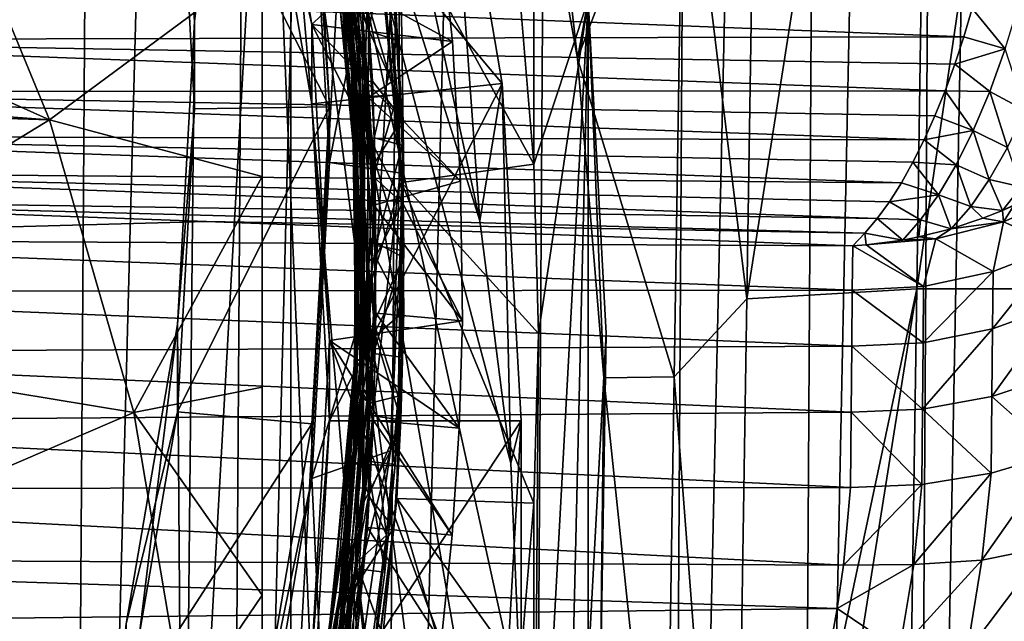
# Model space of a CAD drawing. Header units: metres. Extents: x -22 to 22, y 0 to 204.
# Tile 136 of 256: x 10.08 to 13.73, y 16.66 to 18.89. Entities that reach past the tile are written whole.
import ezdxf

# ---------------------------------------------------------------- set-up
doc = ezdxf.new("R2010")
doc.units = ezdxf.units.M
doc.layers.add('solid_002_SW0002', color=7, linetype='CONTINUOUS')
doc.layers.add('solid_002_SW0002_01', color=7, linetype='CONTINUOUS')

msp = doc.modelspace()

# ---------------------------------------------------------------- linework, layer by layer
at = {"layer": 'solid_002_SW0002'}
for points in [[(10.130554, 8.357121, 222.264252), (10.064153, 8.15771, 222.265991), (-0.000125, 39.062069, 222.530045)], [(10.182102, 8.557965, 222.262894), (10.130554, 8.357121, 222.264252), (-0.000125, 39.062069, 222.530045)], [(10.219395, 8.761897, 222.261917), (10.182102, 8.557965, 222.262894), (-0.000125, 39.062069, 222.530045)], [(10.242505, 8.96912, 222.261322), (10.219395, 8.761897, 222.261917), (-0.000125, 39.062069, 222.530045)], [(10.251433, 9.179632, 222.261078), (10.242505, 8.96912, 222.261322), (-0.000125, 39.062069, 222.530045)], [(10.452456, 38.787868, 222.255814), (10.251433, 9.179632, 222.261078), (-0.000125, 39.062069, 222.530045)], [(15.431576, 33.648762, 223.952362), (-15.431306, 33.548271, 223.951843), (-15.319921, 9.159238, 223.824142)]]:
    msp.add_3dface(points, dxfattribs=at)
at = {"layer": 'solid_002_SW0002_01'}
for points in [[(11.028669, 38.776501, 222.203476), (10.251433, 9.179632, 222.261078), (10.452456, 38.787868, 222.255814)], [(10.831506, 9.175684, 222.208145), (10.251433, 9.179632, 222.261078), (11.028669, 38.776501, 222.203476)], [(10.831506, 9.175684, 222.208145), (11.028669, 38.776501, 222.203476), (11.593534, 38.765457, 222.077591)], [(11.406095, 9.171761, 222.078903), (10.831506, 9.175684, 222.208145), (11.593534, 38.765457, 222.077591)], [(11.406095, 9.171761, 222.078903), (11.593534, 38.765457, 222.077591), (12.137708, 38.75478, 221.880173)], [(11.954049, 9.168004, 221.877869), (11.406095, 9.171761, 222.078903), (12.137708, 38.75478, 221.880173)], [(11.954049, 9.168004, 221.877869), (12.137708, 38.75478, 221.880173), (12.65201, 38.744743, 221.614532)], [(12.472541, 9.164435, 221.606873), (11.954049, 9.168004, 221.877869), (12.65201, 38.744743, 221.614532)], [(12.472541, 9.164435, 221.606873), (12.65201, 38.744743, 221.614532), (13.127935, 38.735447, 221.285065)], [(12.951494, 9.161124, 221.27092), (12.472541, 9.164435, 221.606873), (13.127935, 38.735447, 221.285065)], [(12.951494, 9.161124, 221.27092), (13.127935, 38.735447, 221.285065), (13.557646, 38.727081, 220.897217)], [(13.382815, 9.158125, 220.875656), (12.951494, 9.161124, 221.27092), (13.557646, 38.727081, 220.897217)], [(13.382815, 9.158125, 220.875656), (13.557646, 38.727081, 220.897217), (13.934012, 38.719753, 220.457413)], [(13.759212, 9.15549, 220.427765), (13.382815, 9.158125, 220.875656), (13.934012, 38.719753, 220.457413)], [(15.431576, 33.648762, 223.952362), (-15.319921, 9.159238, 223.824142), (15.31992, 9.159238, 223.824142)], [(10.724776, 18.88785, 212.07605), (10.663385, 20.003231, 211.777191), (10.682909, 23.006771, 210.972397)], [(10.724776, 18.88785, 212.07605), (10.682909, 23.006771, 210.972397), (11.08076, 21.867188, 211.27774)], [(13.465372, 22.280685, 206.014938), (13.40102, 17.895788, 206.049728), (12.772055, 17.859602, 205.665604)], [(12.813704, 20.538822, 205.630417), (13.465372, 22.280685, 206.014938), (12.772055, 17.859602, 205.665604)], [(14.045089, 22.281176, 206.476105), (13.985415, 17.896948, 206.501343), (13.40102, 17.895788, 206.049728)], [(13.465372, 22.280685, 206.014938), (14.045089, 22.281176, 206.476105), (13.40102, 17.895788, 206.049728)], [(11.08076, 21.867188, 211.27774), (11.08076, 15.923288, 212.870407), (10.682909, 14.783706, 213.175751)], [(10.724776, 18.88785, 212.07605), (11.08076, 21.867188, 211.27774), (10.682909, 14.783706, 213.175751)], [(11.08076, 21.867188, 211.27774), (11.348357, 20.691547, 211.592758), (11.08076, 15.923288, 212.870407)], [(10.975, 11.660645, 203.193939), (10.975, 19.914076, 197.756683), (10.975, 20.720514, 200.766357)], [(11.78234, 18.148762, 201.938019), (10.975, 20.720514, 200.766357), (11.591063, 19.030855, 201.587326)], [(11.897001, 17.249922, 202.247391), (10.975, 20.720514, 200.766357), (11.78234, 18.148762, 201.938019)], [(11.935, 16.334032, 202.515518), (10.975, 20.720514, 200.766357), (11.897001, 17.249922, 202.247391)], [(11.897001, 15.406783, 202.741257), (10.975, 20.720514, 200.766357), (11.935, 16.334032, 202.515518)], [(11.321935, 12.596838, 203.150452), (10.975, 11.660645, 203.193939), (10.975, 20.720514, 200.766357)], [(11.591063, 13.534417, 203.060089), (11.321935, 12.596838, 203.150452), (10.975, 20.720514, 200.766357)], [(11.78234, 14.473678, 202.922745), (11.591063, 13.534417, 203.060089), (10.975, 20.720514, 200.766357)], [(11.897001, 15.406783, 202.741257), (11.78234, 14.473678, 202.922745), (10.975, 20.720514, 200.766357)], [(11.348357, 20.691547, 211.592758), (11.348357, 17.098928, 212.555389), (11.08076, 15.923288, 212.870407)], [(11.348357, 20.691547, 211.592758), (11.482938, 19.497707, 211.912643), (11.348357, 17.098928, 212.555389)], [(12.537251, 19.783821, 205.497284), (12.813704, 20.538822, 205.630417), (12.772055, 17.859602, 205.665604)], [(11.982195, 18.359247, 207.558945), (11.929712, 18.982979, 207.391815), (11.981887, 20.191265, 207.068054)], [(11.981887, 20.191265, 207.068054), (11.935918, 19.905457, 205.195313), (12.144031, 18.750664, 205.322449)], [(11.981887, 20.191265, 207.068054), (12.144031, 18.750664, 205.322449), (12.182952, 18.966663, 207.396194)], [(11.982195, 18.359247, 207.558945), (11.981887, 20.191265, 207.068054), (12.182952, 18.966663, 207.396194)], [(11.213379, 19.458647, 207.823685), (11.12444, 20.037691, 207.712341), (11.297669, 18.892466, 208.002289)], [(11.297669, 18.892466, 208.002289), (11.12444, 20.037691, 207.712341), (11.29388, 19.140247, 207.969528)], [(10.663391, 19.679619, 210.569809), (10.663385, 20.003231, 211.777191), (10.724776, 18.88785, 212.07605)], [(10.962587, 20.035395, 207.006302), (11.624973, 19.328548, 207.500458), (11.15921, 18.876854, 207.316727)], [(10.962722, 19.736698, 205.895767), (10.962587, 20.035395, 207.006302), (11.15921, 18.876854, 207.316727)], [(11.308569, 18.852877, 209.013962), (11.167809, 19.995098, 208.724518), (11.276731, 19.350752, 208.922791)], [(11.308569, 18.852877, 209.013962), (11.18054, 19.895084, 208.719131), (11.167809, 19.995098, 208.724518)], [(10.975, 19.10783, 197.80011), (10.975, 19.914076, 197.756683), (10.975, 11.660645, 203.193939)], [(11.308569, 18.852877, 209.013962), (11.26369, 19.304688, 208.868073), (11.18054, 19.895084, 208.719131)], [(12.144031, 18.750664, 205.322449), (11.935918, 19.905457, 205.195313), (12.537251, 19.783821, 205.497284)], [(10.962722, 19.736698, 205.895767), (11.864346, 18.657475, 206.184937), (11.656124, 19.884087, 205.856277)], [(11.78234, 18.148762, 201.938019), (11.591063, 19.030855, 201.587326), (11.656124, 19.884087, 205.856277)], [(11.78234, 18.148762, 201.938019), (11.656124, 19.884087, 205.856277), (11.864346, 18.657475, 206.184937)], [(11.189795, 19.850647, 208.694931), (11.316096, 18.716032, 208.982559), (11.305688, 19.030773, 208.867508)], [(11.26369, 19.304688, 208.868073), (11.316096, 18.716032, 208.982559), (11.189795, 19.850647, 208.694931)], [(11.276731, 19.350752, 208.922791), (11.236897, 19.811281, 208.836182), (11.355508, 18.665594, 209.126724)], [(11.355508, 18.665594, 209.126724), (11.236897, 19.811281, 208.836182), (11.364562, 18.966753, 209.072357)], [(12.144031, 18.750664, 205.322449), (12.537251, 19.783821, 205.497284), (12.502475, 17.570368, 205.532761)], [(12.502475, 17.570368, 205.532761), (12.537251, 19.783821, 205.497284), (12.772055, 17.859602, 205.665604)], [(10.663391, 19.679619, 210.569809), (11.225, 18.571714, 210.866669), (11.158552, 19.747749, 210.551544)], [(11.15921, 19.536842, 209.779846), (11.158552, 19.747749, 210.551544), (11.225, 18.571714, 210.866669)], [(11.169766, 19.771387, 207.64325), (11.317129, 18.629459, 207.932587), (11.193009, 19.758474, 207.616348)], [(11.174119, 19.682558, 207.700897), (11.317129, 18.629459, 207.932587), (11.169766, 19.771387, 207.64325)], [(11.193009, 19.758474, 207.616348), (11.339626, 18.614819, 207.906174), (11.279519, 19.401192, 207.684509)], [(11.317129, 18.629459, 207.932587), (11.339626, 18.614819, 207.906174), (11.193009, 19.758474, 207.616348)], [(11.158552, 18.583067, 206.20488), (11.864346, 18.657475, 206.184937), (10.962722, 19.736698, 205.895767)], [(11.158552, 18.583067, 206.20488), (10.962722, 19.736698, 205.895767), (11.15921, 18.876854, 207.316727)], [(10.724786, 18.564234, 210.868668), (10.663391, 19.679619, 210.569809), (10.724776, 18.88785, 212.07605)], [(10.724786, 18.564234, 210.868668), (11.225, 18.571714, 210.866669), (10.663391, 19.679619, 210.569809)], [(11.174119, 19.682558, 207.700897), (11.310514, 18.546913, 207.988708), (11.317129, 18.629459, 207.932587)], [(11.263691, 19.04365, 207.89389), (11.310514, 18.546913, 207.988708), (11.174119, 19.682558, 207.700897)], [(8.29814, 19.36878, 197.194504), (9.756506, 19.56637, 197.141556), (10.186767, 18.52356, 197.420975)], [(10.975, 19.10783, 197.80011), (10.186767, 18.52356, 197.420975), (9.756506, 19.56637, 197.141556)], [(11.225, 18.364658, 210.093918), (11.15921, 19.536842, 209.779846), (11.225, 18.571714, 210.866669)], [(11.437002, 19.484684, 209.62944), (11.15921, 19.536842, 209.779846), (11.225, 18.364658, 210.093918)], [(11.482938, 19.497707, 211.912643), (11.482938, 18.292768, 212.235504), (11.348357, 17.098928, 212.555389)], [(11.437002, 19.484684, 209.62944), (11.5, 18.323566, 209.940567), (11.482938, 19.497707, 211.912643)], [(11.5, 18.323566, 209.940567), (11.482938, 18.292768, 212.235504), (11.482938, 19.497707, 211.912643)], [(11.323727, 18.319494, 208.112579), (11.213379, 19.458647, 207.823685), (11.297669, 18.892466, 208.002289)], [(11.323727, 18.319494, 208.112579), (11.263691, 19.04365, 207.89389), (11.213379, 19.458647, 207.823685)], [(11.437002, 19.484684, 209.62944), (11.225, 18.364658, 210.093918), (11.5, 18.323566, 209.940567)], [(11.380344, 19.458197, 207.78212), (11.929712, 18.982979, 207.391815), (11.982195, 18.359247, 207.558945)], [(11.380344, 19.458197, 207.78212), (11.982195, 18.359247, 207.558945), (11.491354, 18.290617, 208.094971)], [(11.380344, 19.458197, 207.78212), (11.491354, 18.290617, 208.094971), (11.393647, 19.4147, 207.983871)], [(11.339626, 18.614819, 207.906174), (11.330995, 19.004957, 207.784927), (11.279519, 19.401192, 207.684509)], [(11.491354, 18.290617, 208.094971), (11.442472, 19.015745, 208.084991), (11.393647, 19.4147, 207.983871)], [(8.29814, 19.36878, 197.194504), (10.186767, 18.52356, 197.420975), (8.64965, 18.636587, 197.390686)], [(11.308569, 18.852877, 209.013962), (11.276731, 19.350752, 208.922791), (11.346053, 18.215075, 209.21106)], [(11.346053, 18.215075, 209.21106), (11.276731, 19.350752, 208.922791), (11.355508, 18.665594, 209.126724)], [(11.15921, 18.876854, 207.316727), (11.624973, 19.328548, 207.500458), (11.679935, 18.813269, 207.634903)], [(11.330995, 19.004957, 207.784927), (11.679935, 18.813269, 207.634903), (11.624973, 19.328548, 207.500458)], [(11.308569, 18.852877, 209.013962), (11.313481, 18.712391, 209.017548), (11.26369, 19.304688, 208.868073)], [(11.26369, 19.304688, 208.868073), (11.313481, 18.712391, 209.017548), (11.316096, 18.716032, 208.982559)], [(11.330168, 18.994411, 208.846603), (11.368604, 18.852703, 208.860367), (11.332766, 19.248589, 208.759903)], [(11.332766, 19.248589, 208.759903), (11.368604, 18.852703, 208.860367), (11.440675, 19.201551, 208.709839)], [(11.368604, 18.852703, 208.860367), (11.474193, 18.817116, 208.80748), (11.440675, 19.201551, 208.709839)], [(11.463803, 19.045986, 209.114105), (11.440675, 19.201551, 208.709839), (11.474193, 18.817116, 208.80748)], [(11.297669, 18.892466, 208.002289), (11.29388, 19.140247, 207.969528), (11.367655, 17.998537, 208.259338)], [(11.29388, 19.140247, 207.969528), (11.347003, 18.909935, 208.050034), (11.371527, 18.61026, 208.126068)], [(11.29388, 19.140247, 207.969528), (11.371527, 18.61026, 208.126068), (11.387558, 18.311876, 208.201843)], [(11.367655, 17.998537, 208.259338), (11.29388, 19.140247, 207.969528), (11.395229, 18.015629, 208.27713)], [(11.29388, 19.140247, 207.969528), (11.387558, 18.311876, 208.201843), (11.395229, 18.015629, 208.27713)], [(10.975, 19.10783, 197.80011), (10.975, 18.313519, 197.870728), (10.186767, 18.52356, 197.420975)], [(10.975, 19.10783, 197.80011), (10.975, 11.660645, 203.193939), (10.975, 18.313519, 197.870728)], [(13.575586, 18.831125, 214.547729), (8.487546, 19.031261, 214.358871), (8.471576, 18.819708, 214.475723)], [(13.575586, 18.831125, 214.547729), (13.606408, 18.936146, 214.507004), (8.487546, 19.031261, 214.358871)], [(11.263691, 19.04365, 207.89389), (11.313481, 18.451773, 208.044861), (11.310514, 18.546913, 207.988708)], [(11.323727, 18.319494, 208.112579), (11.313481, 18.451773, 208.044861), (11.263691, 19.04365, 207.89389)], [(11.305688, 19.030773, 208.867508), (11.344439, 17.897667, 209.155243), (11.330168, 18.994411, 208.846603)], [(11.316096, 18.716032, 208.982559), (11.344439, 17.897667, 209.155243), (11.305688, 19.030773, 208.867508)], [(11.347003, 18.909935, 208.050034), (11.442472, 19.015745, 208.084991), (11.476436, 18.615368, 208.186615)], [(11.364562, 18.966753, 209.072357), (11.463803, 19.045986, 209.114105), (11.493827, 18.527451, 209.245773)], [(11.491354, 18.290617, 208.094971), (11.476436, 18.615368, 208.186615), (11.442472, 19.015745, 208.084991)], [(11.493827, 18.527451, 209.245773), (11.463803, 19.045986, 209.114105), (11.474193, 18.817116, 208.80748)], [(11.330168, 18.994411, 208.846603), (11.365746, 17.859617, 209.134796), (11.368604, 18.852703, 208.860367)], [(11.344439, 17.897667, 209.155243), (11.365746, 17.859617, 209.134796), (11.330168, 18.994411, 208.846603)], [(11.330995, 19.004957, 207.784927), (11.367634, 18.606413, 207.886078), (11.679935, 18.813269, 207.634903)], [(11.339626, 18.614819, 207.906174), (11.367634, 18.606413, 207.886078), (11.330995, 19.004957, 207.784927)], [(11.355508, 18.665594, 209.126724), (11.364562, 18.966753, 209.072357), (11.383408, 18.665997, 209.148712)], [(11.364562, 18.966753, 209.072357), (11.493827, 18.527451, 209.245773), (11.383408, 18.665997, 209.148712)], [(12.182952, 18.966663, 207.396194), (12.182952, 16.49444, 208.058624), (11.981887, 15.26984, 208.386749)], [(11.999673, 17.730553, 207.727402), (12.182952, 18.966663, 207.396194), (11.981887, 15.26984, 208.386749)], [(11.999673, 17.730553, 207.727402), (11.982195, 18.359247, 207.558945), (12.182952, 18.966663, 207.396194)], [(12.182952, 18.966663, 207.396194), (12.144031, 18.750664, 205.322449), (12.241972, 17.56679, 205.402939)], [(12.182952, 18.966663, 207.396194), (12.241972, 17.56679, 205.402939), (12.249666, 17.730553, 207.727402)], [(12.182952, 18.966663, 207.396194), (12.249666, 17.730553, 207.727402), (12.182952, 16.49444, 208.058624)], [(13.729264, 18.787056, 214.584244), (13.781839, 18.959564, 214.516815), (13.606408, 18.936146, 214.507004)], [(11.347003, 18.909935, 208.050034), (11.476436, 18.615368, 208.186615), (11.371527, 18.61026, 208.126068)], [(13.729264, 18.787056, 214.584244), (13.606408, 18.936146, 214.507004), (13.575586, 18.831125, 214.547729)], [(10.660879, 17.764126, 212.377151), (10.724776, 18.88785, 212.07605), (10.682909, 14.783706, 213.175751)], [(10.724786, 18.564234, 210.868668), (10.724776, 18.88785, 212.07605), (10.660879, 17.764126, 212.377151)], [(11.158552, 18.583067, 206.20488), (11.15921, 18.876854, 207.316727), (11.225, 17.70467, 207.630814)], [(11.15921, 18.876854, 207.316727), (11.679935, 18.813269, 207.634903), (11.710649, 18.296129, 207.769928)], [(11.15921, 18.876854, 207.316727), (11.710649, 18.296129, 207.769928), (11.717036, 17.778194, 207.905212)], [(11.15921, 18.876854, 207.316727), (11.717036, 17.778194, 207.905212), (11.225, 17.70467, 207.630814)], [(11.323727, 18.319494, 208.112579), (11.297669, 18.892466, 208.002289), (11.345742, 17.758005, 208.290344)], [(11.345742, 17.758005, 208.290344), (11.297669, 18.892466, 208.002289), (11.367655, 17.998537, 208.259338)], [(11.325711, 17.719414, 209.301804), (11.308569, 18.852877, 209.013962), (11.346053, 18.215075, 209.21106)], [(11.325711, 17.719414, 209.301804), (11.313481, 18.712391, 209.017548), (11.308569, 18.852877, 209.013962)], [(11.365746, 17.859617, 209.134796), (11.389619, 18.456011, 208.961105), (11.368604, 18.852703, 208.860367)], [(11.368604, 18.852703, 208.860367), (11.389619, 18.456011, 208.961105), (11.474193, 18.817116, 208.80748)], [(13.506581, 18.63118, 214.653259), (8.471576, 18.819708, 214.475723), (8.450253, 18.628408, 214.626205)], [(13.542251, 18.729221, 214.596542), (13.575586, 18.831125, 214.547729), (8.471576, 18.819708, 214.475723)], [(13.506581, 18.63118, 214.653259), (13.542251, 18.729221, 214.596542), (8.471576, 18.819708, 214.475723)], [(11.367634, 18.606413, 207.886078), (11.710649, 18.296129, 207.769928), (11.679935, 18.813269, 207.634903)], [(11.389619, 18.456011, 208.961105), (11.494063, 18.428896, 208.906082), (11.474193, 18.817116, 208.80748)], [(11.493827, 18.527451, 209.245773), (11.474193, 18.817116, 208.80748), (11.494063, 18.428896, 208.906082)], [(13.729264, 18.787056, 214.584244), (13.575586, 18.831125, 214.547729), (13.542251, 18.729221, 214.596542)], [(13.671873, 18.627932, 214.67099), (13.729264, 18.787056, 214.584244), (13.542251, 18.729221, 214.596542)], [(13.803084, 18.557919, 214.762711), (13.729264, 18.787056, 214.584244), (13.671873, 18.627932, 214.67099)], [(12.241972, 17.56679, 205.402939), (12.144031, 18.750664, 205.322449), (12.502475, 17.570368, 205.532761)], [(13.671873, 18.627932, 214.67099), (13.542251, 18.729221, 214.596542), (13.506581, 18.63118, 214.653259)], [(11.313481, 18.712391, 209.017548), (11.330024, 18.116518, 209.167847), (11.316096, 18.716032, 208.982559)], [(11.325711, 17.719414, 209.301804), (11.330024, 18.116518, 209.167847), (11.313481, 18.712391, 209.017548)], [(11.316096, 18.716032, 208.982559), (11.320768, 17.588879, 209.268814), (11.344439, 17.897667, 209.155243)], [(11.330024, 18.116518, 209.167847), (11.320768, 17.588879, 209.268814), (11.316096, 18.716032, 208.982559)], [(11.225, 17.407028, 206.520004), (11.864346, 18.657475, 206.184937), (11.158552, 18.583067, 206.20488)], [(11.225, 17.407028, 206.520004), (11.935, 17.407028, 206.520004), (11.864346, 18.657475, 206.184937)], [(11.346053, 18.215075, 209.21106), (11.355508, 18.665594, 209.126724), (11.350704, 17.526525, 209.416061)], [(11.350704, 17.526525, 209.416061), (11.355508, 18.665594, 209.126724), (11.389383, 17.770233, 209.376404)], [(11.355508, 18.665594, 209.126724), (11.383408, 18.665997, 209.148712), (11.393759, 18.366106, 209.224915)], [(11.355508, 18.665594, 209.126724), (11.395718, 18.068123, 209.30069), (11.389383, 17.770233, 209.376404)], [(11.355508, 18.665594, 209.126724), (11.393759, 18.366106, 209.224915), (11.395718, 18.068123, 209.30069)], [(11.383408, 18.665997, 209.148712), (11.493827, 18.527451, 209.245773), (11.393759, 18.366106, 209.224915)], [(11.897001, 17.249922, 202.247391), (11.78234, 18.148762, 201.938019), (11.864346, 18.657475, 206.184937)], [(11.897001, 17.249922, 202.247391), (11.864346, 18.657475, 206.184937), (11.935, 17.407028, 206.520004)], [(13.428899, 18.448786, 214.789658), (8.450253, 18.628408, 214.626205), (8.425393, 18.464005, 214.806396)], [(13.468737, 18.537504, 214.717712), (13.506581, 18.63118, 214.653259), (8.450253, 18.628408, 214.626205)], [(13.428899, 18.448786, 214.789658), (13.468737, 18.537504, 214.717712), (8.450253, 18.628408, 214.626205)], [(10.186767, 18.52356, 197.420975), (8.540402, 18.575663, 197.407013), (8.64965, 18.636587, 197.390686)], [(11.310514, 18.546913, 207.988708), (11.340877, 17.496819, 208.22023), (11.317129, 18.629459, 207.932587)], [(11.317129, 18.629459, 207.932587), (11.340877, 17.496819, 208.22023), (11.339626, 18.614819, 207.906174)], [(11.339626, 18.614819, 207.906174), (11.362518, 17.480391, 208.194305), (11.367634, 18.606413, 207.886078)], [(11.340877, 17.496819, 208.22023), (11.362518, 17.480391, 208.194305), (11.339626, 18.614819, 207.906174)], [(11.371527, 18.61026, 208.126068), (11.476436, 18.615368, 208.186615), (11.387558, 18.311876, 208.201843)], [(11.387558, 18.311876, 208.201843), (11.476436, 18.615368, 208.186615), (11.495496, 18.214106, 208.288589)], [(11.491354, 18.290617, 208.094971), (11.495496, 18.214106, 208.288589), (11.476436, 18.615368, 208.186615)], [(13.610838, 18.48398, 214.774673), (13.506581, 18.63118, 214.653259), (13.468737, 18.537504, 214.717712)], [(13.610838, 18.48398, 214.774673), (13.671873, 18.627932, 214.67099), (13.506581, 18.63118, 214.653259)], [(13.737518, 18.420519, 214.875793), (13.671873, 18.627932, 214.67099), (13.610838, 18.48398, 214.774673)], [(13.737518, 18.420519, 214.875793), (13.803084, 18.557919, 214.762711), (13.671873, 18.627932, 214.67099)], [(11.225, 17.407028, 206.520004), (11.158552, 18.583067, 206.20488), (11.225, 17.70467, 207.630814)], [(11.362518, 17.480391, 208.194305), (11.389248, 18.20652, 207.987656), (11.367634, 18.606413, 207.886078)], [(11.367634, 18.606413, 207.886078), (11.389248, 18.20652, 207.987656), (11.710649, 18.296129, 207.769928)], [(8.853562, 17.709658, 197.639069), (8.540402, 18.575663, 197.407013), (10.186767, 18.52356, 197.420975)], [(10.660879, 17.440601, 211.169739), (11.225, 18.571714, 210.866669), (10.724786, 18.564234, 210.868668)], [(11.158552, 17.395676, 211.181778), (11.225, 18.571714, 210.866669), (10.660879, 17.440601, 211.169739)], [(10.660879, 17.440601, 211.169739), (10.724786, 18.564234, 210.868668), (10.660879, 17.764126, 212.377151)], [(11.158552, 17.395676, 211.181778), (11.225, 18.364658, 210.093918), (11.225, 18.571714, 210.866669)], [(11.310514, 18.546913, 207.988708), (11.324799, 17.419668, 208.274963), (11.340877, 17.496819, 208.22023)], [(11.330024, 17.856403, 208.197098), (11.324799, 17.419668, 208.274963), (11.310514, 18.546913, 207.988708)], [(11.313481, 18.451773, 208.044861), (11.330024, 17.856403, 208.197098), (11.310514, 18.546913, 207.988708)], [(8.853562, 17.709658, 197.639069), (10.186767, 18.52356, 197.420975), (10.49882, 17.438152, 197.711807)], [(10.975, 18.313519, 197.870728), (10.49882, 17.438152, 197.711807), (10.186767, 18.52356, 197.420975)], [(11.393759, 18.366106, 209.224915), (11.493827, 18.527451, 209.245773), (11.49896, 18.012327, 209.37677)], [(11.493827, 18.527451, 209.245773), (11.494063, 18.428896, 208.906082), (11.49995, 18.037901, 209.005371)], [(11.49896, 18.012327, 209.37677), (11.493827, 18.527451, 209.245773), (11.49995, 18.037901, 209.005371)], [(13.610838, 18.48398, 214.774673), (13.468737, 18.537504, 214.717712), (13.428899, 18.448786, 214.789658)], [(13.547069, 18.35618, 214.893143), (13.610838, 18.48398, 214.774673), (13.428899, 18.448786, 214.789658)], [(13.670244, 18.301668, 215.002274), (13.610838, 18.48398, 214.774673), (13.547069, 18.35618, 214.893143)], [(13.670244, 18.301668, 215.002274), (13.737518, 18.420519, 214.875793), (13.610838, 18.48398, 214.774673)], [(13.344256, 18.289066, 214.954285), (8.425393, 18.464005, 214.806396), (8.399389, 18.33189, 215.009674)], [(13.387306, 18.365744, 214.868713), (13.428899, 18.448786, 214.789658), (8.425393, 18.464005, 214.806396)], [(13.344256, 18.289066, 214.954285), (13.387306, 18.365744, 214.868713), (8.425393, 18.464005, 214.806396)], [(11.323727, 18.319494, 208.112579), (11.330024, 17.856403, 208.197098), (11.313481, 18.451773, 208.044861)], [(11.365746, 17.859617, 209.134796), (11.395914, 18.056944, 209.062485), (11.389619, 18.456011, 208.961105)], [(11.389619, 18.456011, 208.961105), (11.395914, 18.056944, 209.062485), (11.494063, 18.428896, 208.906082)], [(13.547069, 18.35618, 214.893143), (13.428899, 18.448786, 214.789658), (13.387306, 18.365744, 214.868713)], [(11.395914, 18.056944, 209.062485), (11.49995, 18.037901, 209.005371), (11.494063, 18.428896, 208.906082)], [(13.788537, 18.274757, 215.122879), (13.737518, 18.420519, 214.875793), (13.670244, 18.301668, 215.002274)], [(11.158552, 17.395676, 211.181778), (11.15921, 17.192476, 210.408005), (11.225, 18.364658, 210.093918)], [(11.5, 18.323566, 209.940567), (11.225, 18.364658, 210.093918), (11.15921, 17.192476, 210.408005)], [(11.393759, 18.366106, 209.224915), (11.49896, 18.012327, 209.37677), (11.395718, 18.068123, 209.30069)], [(11.491354, 18.290617, 208.094971), (11.982195, 18.359247, 207.558945), (11.999673, 17.730553, 207.727402)], [(13.48148, 18.245321, 215.024307), (13.387306, 18.365744, 214.868713), (13.344256, 18.289066, 214.954285)], [(13.48148, 18.245321, 215.024307), (13.547069, 18.35618, 214.893143), (13.387306, 18.365744, 214.868713)], [(13.254921, 18.156942, 215.143143), (8.399389, 18.33189, 215.009674), (8.374197, 18.233599, 215.234177)], [(13.300045, 18.219318, 215.045883), (13.344256, 18.289066, 214.954285), (8.399389, 18.33189, 215.009674)], [(13.254921, 18.156942, 215.143143), (13.300045, 18.219318, 215.045883), (8.399389, 18.33189, 215.009674)], [(11.450695, 17.296059, 210.215881), (11.5, 18.323566, 209.940567), (11.15921, 17.192476, 210.408005)], [(11.450695, 17.296059, 210.215881), (11.482938, 18.292768, 212.235504), (11.5, 18.323566, 209.940567)], [(13.602213, 18.201614, 215.13974), (13.547069, 18.35618, 214.893143), (13.48148, 18.245321, 215.024307)], [(13.602213, 18.201614, 215.13974), (13.670244, 18.301668, 215.002274), (13.547069, 18.35618, 214.893143)], [(10.975, 18.313519, 197.870728), (10.975, 17.53207, 197.96788), (10.49882, 17.438152, 197.711807)], [(10.975, 18.313519, 197.870728), (10.975, 11.660645, 203.193939), (10.975, 17.53207, 197.96788)], [(11.311838, 17.18611, 208.400421), (11.323727, 18.319494, 208.112579), (11.345742, 17.758005, 208.290344)], [(11.311838, 17.18611, 208.400421), (11.330024, 17.856403, 208.197098), (11.323727, 18.319494, 208.112579)], [(11.450695, 17.296059, 210.215881), (11.348357, 17.098928, 212.555389), (11.482938, 18.292768, 212.235504)], [(11.387558, 18.311876, 208.201843), (11.495496, 18.214106, 208.288589), (11.395229, 18.015629, 208.27713)], [(11.389248, 18.20652, 207.987656), (11.717036, 17.778194, 207.905212), (11.710649, 18.296129, 207.769928)], [(11.491354, 18.290617, 208.094971), (11.982195, 17.101856, 207.895859), (11.474335, 17.118238, 208.409119)], [(11.491354, 18.290617, 208.094971), (11.474335, 17.118238, 208.409119), (11.495496, 18.214106, 208.288589)], [(11.491354, 18.290617, 208.094971), (11.999673, 17.730553, 207.727402), (11.982195, 17.101856, 207.895859)], [(13.48148, 18.245321, 215.024307), (13.344256, 18.289066, 214.954285), (13.300045, 18.219318, 215.045883)], [(13.602213, 18.201614, 215.13974), (13.719096, 18.187107, 215.2621), (13.670244, 18.301668, 215.002274)], [(13.788537, 18.274757, 215.122879), (13.670244, 18.301668, 215.002274), (13.719096, 18.187107, 215.2621)], [(13.788537, 18.274757, 215.122879), (13.719096, 18.187107, 215.2621), (13.87239, 18.261158, 215.250259)], [(13.87239, 18.261158, 215.250259), (13.719096, 18.187107, 215.2621), (13.760994, 18.205526, 215.258163)], [(13.956837, 18.247604, 215.418396), (13.722307, 18.145155, 215.377335), (13.92621, 18.054716, 215.797928)], [(13.760994, 18.205526, 215.258163), (13.722307, 18.145155, 215.377335), (13.956837, 18.247604, 215.418396)], [(10.769067, 18.145729, 215.293533), (8.374197, 18.233599, 215.234177), (8.327102, 18.078718, 215.61705)], [(13.20904, 18.102222, 215.245834), (8.374197, 18.233599, 215.234177), (10.769067, 18.145729, 215.293533)], [(13.20904, 18.102222, 215.245834), (13.254921, 18.156942, 215.143143), (8.374197, 18.233599, 215.234177)], [(11.325711, 17.719414, 209.301804), (11.346053, 18.215075, 209.21106), (11.294317, 17.080433, 209.499146)], [(11.294317, 17.080433, 209.499146), (11.346053, 18.215075, 209.21106), (11.350704, 17.526525, 209.416061)], [(11.395229, 18.015629, 208.27713), (11.495496, 18.214106, 208.288589), (11.499627, 17.81245, 208.390747)], [(11.474335, 17.118238, 208.409119), (11.499627, 17.81245, 208.390747), (11.495496, 18.214106, 208.288589)], [(13.415026, 18.152161, 215.165894), (13.300045, 18.219318, 215.045883), (13.254921, 18.156942, 215.143143)], [(13.415026, 18.152161, 215.165894), (13.48148, 18.245321, 215.024307), (13.300045, 18.219318, 215.045883)], [(13.415026, 18.152161, 215.165894), (13.529183, 18.119072, 215.286453), (13.48148, 18.245321, 215.024307)], [(13.602213, 18.201614, 215.13974), (13.48148, 18.245321, 215.024307), (13.529183, 18.119072, 215.286453)], [(11.362518, 17.480391, 208.194305), (11.395895, 17.806541, 208.089279), (11.389248, 18.20652, 207.987656)], [(11.389248, 18.20652, 207.987656), (11.395895, 17.806541, 208.089279), (11.717036, 17.778194, 207.905212)], [(13.602213, 18.201614, 215.13974), (13.529183, 18.119072, 215.286453), (13.646353, 18.158091, 215.270309)], [(13.602213, 18.201614, 215.13974), (13.646353, 18.158091, 215.270309), (13.719096, 18.187107, 215.2621)], [(13.719096, 18.187107, 215.2621), (13.646353, 18.158091, 215.270309), (13.722307, 18.145155, 215.377335)], [(13.760994, 18.205526, 215.258163), (13.719096, 18.187107, 215.2621), (13.722307, 18.145155, 215.377335)], [(13.163937, 18.055759, 215.352753), (10.769067, 18.145729, 215.293533), (8.327102, 18.078718, 215.61705)], [(13.20904, 18.102222, 215.245834), (10.769067, 18.145729, 215.293533), (13.163937, 18.055759, 215.352753)], [(13.20904, 18.102222, 215.245834), (13.349161, 18.077154, 215.316345), (13.254921, 18.156942, 215.143143)], [(13.415026, 18.152161, 215.165894), (13.254921, 18.156942, 215.143143), (13.349161, 18.077154, 215.316345)], [(13.415026, 18.152161, 215.165894), (13.349161, 18.077154, 215.316345), (13.409286, 18.088804, 215.305679)], [(13.415026, 18.152161, 215.165894), (13.409286, 18.088804, 215.305679), (13.529183, 18.119072, 215.286453)], [(13.722307, 18.145155, 215.377335), (13.472277, 18.081808, 215.351669), (13.683954, 17.960522, 215.747253)], [(13.529183, 18.119072, 215.286453), (13.472277, 18.081808, 215.351669), (13.722307, 18.145155, 215.377335)], [(13.646353, 18.158091, 215.270309), (13.529183, 18.119072, 215.286453), (13.722307, 18.145155, 215.377335)], [(13.722307, 18.145155, 215.377335), (13.683954, 17.960522, 215.747253), (13.92621, 18.054716, 215.797928)], [(11.325711, 17.719414, 209.301804), (11.313481, 17.520641, 209.31813), (11.330024, 18.116518, 209.167847)], [(11.330024, 18.116518, 209.167847), (11.313481, 17.520641, 209.31813), (11.320768, 17.588879, 209.268814)], [(13.20904, 18.102222, 215.245834), (13.163937, 18.055759, 215.352753), (13.213828, 18.059237, 215.342834)], [(13.20904, 18.102222, 215.245834), (13.213828, 18.059237, 215.342834), (13.349161, 18.077154, 215.316345)], [(13.529183, 18.119072, 215.286453), (13.409286, 18.088804, 215.305679), (13.472277, 18.081808, 215.351669)], [(13.16236, 17.891396, 215.708664), (8.327102, 18.078718, 215.61705), (8.265045, 17.886204, 215.976593)], [(13.16236, 17.891396, 215.708664), (13.163937, 18.055759, 215.352753), (8.327102, 18.078718, 215.61705)], [(11.395718, 18.068123, 209.30069), (11.49896, 18.012327, 209.37677), (11.389383, 17.770233, 209.376404)], [(13.472277, 18.081808, 215.351669), (13.213828, 18.059237, 215.342834), (13.426665, 17.905487, 215.717224)], [(13.349161, 18.077154, 215.316345), (13.213828, 18.059237, 215.342834), (13.472277, 18.081808, 215.351669)], [(13.409286, 18.088804, 215.305679), (13.349161, 18.077154, 215.316345), (13.472277, 18.081808, 215.351669)], [(13.472277, 18.081808, 215.351669), (13.426665, 17.905487, 215.717224), (13.683954, 17.960522, 215.747253)], [(11.365746, 17.859617, 209.134796), (11.387425, 17.656752, 209.164139), (11.395914, 18.056944, 209.062485)], [(11.395914, 18.056944, 209.062485), (11.387425, 17.656752, 209.164139), (11.49995, 18.037901, 209.005371)], [(11.387425, 17.656752, 209.164139), (11.491542, 17.643293, 209.10556), (11.49995, 18.037901, 209.005371)], [(11.49896, 18.012327, 209.37677), (11.49995, 18.037901, 209.005371), (11.491542, 17.643293, 209.10556)], [(13.426665, 17.905487, 215.717224), (13.163937, 18.055759, 215.352753), (13.16236, 17.891396, 215.708664)], [(13.213828, 18.059237, 215.342834), (13.163937, 18.055759, 215.352753), (13.426665, 17.905487, 215.717224)], [(13.92621, 18.054716, 215.797928), (13.682085, 17.747669, 216.1008), (13.924389, 17.835659, 216.161697)], [(13.92621, 18.054716, 215.797928), (13.683954, 17.960522, 215.747253), (13.682085, 17.747669, 216.1008)], [(11.345742, 17.758005, 208.290344), (11.367655, 17.998537, 208.259338), (11.31933, 16.858332, 208.548874)], [(11.31933, 16.858332, 208.548874), (11.367655, 17.998537, 208.259338), (11.369016, 17.126854, 208.502975)], [(11.367655, 17.998537, 208.259338), (11.395229, 18.015629, 208.27713), (11.394732, 17.72142, 208.351944)], [(11.367655, 17.998537, 208.259338), (11.394732, 17.72142, 208.351944), (11.386056, 17.42515, 208.427246)], [(11.367655, 17.998537, 208.259338), (11.386056, 17.42515, 208.427246), (11.369016, 17.126854, 208.502975)], [(11.389383, 17.770233, 209.376404), (11.49896, 18.012327, 209.37677), (11.479588, 17.498463, 209.507446)], [(11.395229, 18.015629, 208.27713), (11.499627, 17.81245, 208.390747), (11.394732, 17.72142, 208.351944)], [(11.479588, 17.498463, 209.507446), (11.49896, 18.012327, 209.37677), (11.491542, 17.643293, 209.10556)], [(13.683954, 17.960522, 215.747253), (13.424738, 17.696346, 216.064743), (13.682085, 17.747669, 216.1008)], [(13.683954, 17.960522, 215.747253), (13.426665, 17.905487, 215.717224), (13.424738, 17.696346, 216.064743)], [(13.16037, 17.683235, 216.054718), (8.265045, 17.886204, 215.976593), (8.185557, 17.658981, 216.310333)], [(13.16037, 17.683235, 216.054718), (13.16236, 17.891396, 215.708664), (8.265045, 17.886204, 215.976593)], [(11.344439, 17.897667, 209.155243), (11.262146, 16.761997, 209.443451), (11.365746, 17.859617, 209.134796)], [(11.320768, 17.588879, 209.268814), (11.262146, 16.761997, 209.443451), (11.344439, 17.897667, 209.155243)], [(13.40102, 17.895788, 206.049728), (13.336439, 13.514624, 206.155151), (12.703792, 13.488787, 205.791733)], [(12.722656, 14.694042, 205.746109), (13.40102, 17.895788, 206.049728), (12.703792, 13.488787, 205.791733)], [(12.722656, 14.694042, 205.746109), (12.772055, 17.859602, 205.665604), (13.40102, 17.895788, 206.049728)], [(13.424738, 17.696346, 216.064743), (13.16236, 17.891396, 215.708664), (13.16037, 17.683235, 216.054718)], [(13.426665, 17.905487, 215.717224), (13.16236, 17.891396, 215.708664), (13.424738, 17.696346, 216.064743)], [(13.985415, 17.896948, 206.501343), (13.925558, 13.516076, 206.588531), (13.336439, 13.514624, 206.155151)], [(13.40102, 17.895788, 206.049728), (13.985415, 17.896948, 206.501343), (13.336439, 13.514624, 206.155151)], [(11.262146, 16.761997, 209.443451), (11.280056, 16.72187, 209.423538), (11.365746, 17.859617, 209.134796)], [(11.365746, 17.859617, 209.134796), (11.280056, 16.72187, 209.423538), (11.387425, 17.656752, 209.164139)], [(11.311838, 17.18611, 208.400421), (11.313572, 17.262663, 208.348907), (11.330024, 17.856403, 208.197098)], [(11.330024, 17.856403, 208.197098), (11.313572, 17.262663, 208.348907), (11.324799, 17.419668, 208.274963)], [(12.502475, 17.570368, 205.532761), (12.772055, 17.859602, 205.665604), (12.722656, 14.694042, 205.746109)], [(11.394732, 17.72142, 208.351944), (11.499627, 17.81245, 208.390747), (11.488824, 17.4109, 208.492859)], [(11.474335, 17.118238, 208.409119), (11.488824, 17.4109, 208.492859), (11.499627, 17.81245, 208.390747)], [(13.924389, 17.835659, 216.161697), (13.679868, 17.496984, 216.428787), (13.922219, 17.577673, 216.499161)], [(13.924389, 17.835659, 216.161697), (13.682085, 17.747669, 216.1008), (13.679868, 17.496984, 216.428787)], [(11.225, 17.70467, 207.630814), (11.717036, 17.778194, 207.905212), (11.705298, 17.379807, 208.009277)], [(11.362518, 17.480391, 208.194305), (11.387787, 17.407719, 208.190613), (11.395895, 17.806541, 208.089279)], [(11.395895, 17.806541, 208.089279), (11.387787, 17.407719, 208.190613), (11.705298, 17.379807, 208.009277)], [(11.395895, 17.806541, 208.089279), (11.705298, 17.379807, 208.009277), (11.717036, 17.778194, 207.905212)], [(10.660879, 17.764126, 212.377151), (10.682909, 14.783706, 213.175751), (10.160933, 13.693228, 213.467941)], [(10.470727, 16.653797, 212.674667), (10.660879, 17.764126, 212.377151), (10.160933, 13.693228, 213.467941)], [(10.660879, 17.440601, 211.169739), (10.660879, 17.764126, 212.377151), (10.470727, 16.653797, 212.674667)], [(11.311838, 17.18611, 208.400421), (11.345742, 17.758005, 208.290344), (11.272718, 16.62207, 208.578659)], [(11.272718, 16.62207, 208.578659), (11.345742, 17.758005, 208.290344), (11.31933, 16.858332, 208.548874)], [(11.350704, 17.526525, 209.416061), (11.389383, 17.770233, 209.376404), (11.374754, 17.472469, 209.452026)], [(11.389383, 17.770233, 209.376404), (11.479588, 17.498463, 209.507446), (11.374754, 17.472469, 209.452026)], [(13.682085, 17.747669, 216.1008), (13.422459, 17.450022, 216.387146), (13.679868, 17.496984, 216.428787)], [(13.682085, 17.747669, 216.1008), (13.424738, 17.696346, 216.064743), (13.422459, 17.450022, 216.387146)], [(9.072001, 16.822802, 197.876694), (8.853562, 17.709658, 197.639069), (10.49882, 17.438152, 197.711807)], [(11.15921, 16.532488, 207.944901), (11.225, 17.70467, 207.630814), (11.638358, 16.586296, 208.216415)], [(11.225, 17.407028, 206.520004), (11.225, 17.70467, 207.630814), (11.15921, 16.532488, 207.944901)], [(11.220822, 16.580793, 209.590607), (11.325711, 17.719414, 209.301804), (11.294317, 17.080433, 209.499146)], [(11.220822, 16.580793, 209.590607), (11.313481, 17.520641, 209.31813), (11.325711, 17.719414, 209.301804)], [(11.225, 17.70467, 207.630814), (11.705298, 17.379807, 208.009277), (11.679053, 16.982342, 208.113052)], [(11.225, 17.70467, 207.630814), (11.679053, 16.982342, 208.113052), (11.638358, 16.586296, 208.216415)], [(11.394732, 17.72142, 208.351944), (11.488824, 17.4109, 208.492859), (11.386056, 17.42515, 208.427246)], [(11.982195, 17.101856, 207.895859), (11.999673, 17.730553, 207.727402), (11.981887, 15.26984, 208.386749)], [(12.249666, 17.730553, 207.727402), (12.228065, 16.357458, 205.434052), (12.182952, 16.49444, 208.058624)], [(12.249666, 17.730553, 207.727402), (12.241972, 17.56679, 205.402939), (12.228065, 16.357458, 205.434052)], [(13.158029, 17.438328, 216.375534), (13.16037, 17.683235, 216.054718), (8.185557, 17.658981, 216.310333)], [(13.422459, 17.450022, 216.387146), (13.16037, 17.683235, 216.054718), (13.158029, 17.438328, 216.375534)], [(13.424738, 17.696346, 216.064743), (13.16037, 17.683235, 216.054718), (13.422459, 17.450022, 216.387146)], [(13.158029, 17.438328, 216.375534), (8.185557, 17.658981, 216.310333), (8.086267, 17.400177, 216.615784)], [(11.280056, 16.72187, 209.423538), (11.363929, 17.256723, 209.265717), (11.387425, 17.656752, 209.164139)], [(11.387425, 17.656752, 209.164139), (11.363929, 17.256723, 209.265717), (11.468381, 17.244688, 209.206787)], [(11.387425, 17.656752, 209.164139), (11.468381, 17.244688, 209.206787), (11.491542, 17.643293, 209.10556)], [(11.479588, 17.498463, 209.507446), (11.491542, 17.643293, 209.10556), (11.468381, 17.244688, 209.206787)], [(11.320768, 17.588879, 209.268814), (11.204247, 16.455256, 209.556259), (11.262146, 16.761997, 209.443451)], [(11.26369, 16.928345, 209.467606), (11.204247, 16.455256, 209.556259), (11.320768, 17.588879, 209.268814)], [(11.313481, 17.520641, 209.31813), (11.26369, 16.928345, 209.467606), (11.320768, 17.588879, 209.268814)], [(12.228065, 16.357458, 205.434052), (12.241972, 17.56679, 205.402939), (12.46825, 15.398987, 205.58873)], [(12.241972, 17.56679, 205.402939), (12.502475, 17.570368, 205.532761), (12.46825, 15.398987, 205.58873)], [(12.46825, 15.398987, 205.58873), (12.502475, 17.570368, 205.532761), (12.722656, 14.694042, 205.746109)], [(13.922219, 17.577673, 216.499161), (13.679868, 17.496984, 216.428787), (13.919798, 17.284718, 216.805603)], [(10.975, 17.53207, 197.96788), (10.975, 16.760691, 198.093475), (10.49882, 17.438152, 197.711807)], [(10.975, 17.53207, 197.96788), (10.975, 11.660645, 203.193939), (10.975, 16.760691, 198.093475)], [(11.220822, 16.580793, 209.590607), (11.26369, 16.928345, 209.467606), (11.313481, 17.520641, 209.31813)], [(11.294317, 17.080433, 209.499146), (11.350704, 17.526525, 209.416061), (11.222034, 16.379818, 209.706787)], [(11.222034, 16.379818, 209.706787), (11.350704, 17.526525, 209.416061), (11.280704, 16.579311, 209.678497)], [(11.350704, 17.526525, 209.416061), (11.320488, 16.877148, 209.603043), (11.280704, 16.579311, 209.678497)], [(11.350704, 17.526525, 209.416061), (11.351824, 17.175005, 209.527527), (11.320488, 16.877148, 209.603043)], [(11.350704, 17.526525, 209.416061), (11.374754, 17.472469, 209.452026), (11.351824, 17.175005, 209.527527)], [(11.340877, 17.496819, 208.22023), (11.243176, 16.359825, 208.508682), (11.362518, 17.480391, 208.194305)], [(11.324799, 17.419668, 208.274963), (11.243176, 16.359825, 208.508682), (11.340877, 17.496819, 208.22023)], [(11.374754, 17.472469, 209.452026), (11.479588, 17.498463, 209.507446), (11.435467, 16.983063, 209.638275)], [(11.435467, 16.983063, 209.638275), (11.479588, 17.498463, 209.507446), (11.468381, 17.244688, 209.206787)], [(13.679868, 17.496984, 216.428787), (13.422459, 17.450022, 216.387146), (13.677378, 17.212313, 216.726624)], [(13.679868, 17.496984, 216.428787), (13.677378, 17.212313, 216.726624), (13.919798, 17.284718, 216.805603)], [(11.243176, 16.359825, 208.508682), (11.263779, 16.341501, 208.483261), (11.362518, 17.480391, 208.194305)], [(11.362518, 17.480391, 208.194305), (11.263779, 16.341501, 208.483261), (11.387787, 17.407719, 208.190613)], [(11.374754, 17.472469, 209.452026), (11.435467, 16.983063, 209.638275), (11.351824, 17.175005, 209.527527)], [(13.422459, 17.450022, 216.387146), (13.158029, 17.438328, 216.375534), (13.419885, 17.170292, 216.679947)], [(13.422459, 17.450022, 216.387146), (13.419885, 17.170292, 216.679947), (13.677378, 17.212313, 216.726624)], [(13.155359, 17.159964, 216.667023), (13.158029, 17.438328, 216.375534), (8.086267, 17.400177, 216.615784)], [(9.072001, 16.822802, 197.876694), (10.49882, 17.438152, 197.711807), (10.686364, 16.33334, 198.007843)], [(10.470757, 16.330364, 211.467239), (10.660879, 17.440601, 211.169739), (10.470727, 16.653797, 212.674667)], [(11.158552, 17.395676, 211.181778), (10.660879, 17.440601, 211.169739), (10.470757, 16.330364, 211.467239)], [(10.975, 16.760691, 198.093475), (10.686364, 16.33334, 198.007843), (10.49882, 17.438152, 197.711807)], [(11.324799, 17.419668, 208.274963), (11.21829, 16.287039, 208.562241), (11.243176, 16.359825, 208.508682)], [(11.26406, 16.672441, 208.499451), (11.21829, 16.287039, 208.562241), (11.324799, 17.419668, 208.274963)], [(11.313572, 17.262663, 208.348907), (11.26406, 16.672441, 208.499451), (11.324799, 17.419668, 208.274963)], [(11.386056, 17.42515, 208.427246), (11.488824, 17.4109, 208.492859), (11.369016, 17.126854, 208.502975)], [(11.369016, 17.126854, 208.502975), (11.488824, 17.4109, 208.492859), (11.463099, 17.009947, 208.594711)], [(11.474335, 17.118238, 208.409119), (11.463099, 17.009947, 208.594711), (11.488824, 17.4109, 208.492859)], [(13.419885, 17.170292, 216.679947), (13.158029, 17.438328, 216.375534), (13.155359, 17.159964, 216.667023)], [(13.155359, 17.159964, 216.667023), (8.086267, 17.400177, 216.615784), (7.668182, 17.155144, 216.86499)], [(10.962722, 16.242044, 211.490906), (11.158552, 17.395676, 211.181778), (10.470757, 16.330364, 211.467239)], [(10.962722, 16.242044, 211.490906), (11.15921, 17.192476, 210.408005), (11.158552, 17.395676, 211.181778)], [(11.158552, 16.230993, 206.835114), (11.225, 17.407028, 206.520004), (11.15921, 16.532488, 207.944901)], [(11.158552, 16.230993, 206.835114), (11.935, 17.407028, 206.520004), (11.225, 17.407028, 206.520004)], [(11.158552, 16.230993, 206.835114), (11.864346, 16.15658, 206.855057), (11.935, 17.407028, 206.520004)], [(11.263779, 16.341501, 208.483261), (11.364951, 17.011097, 208.291336), (11.387787, 17.407719, 208.190613)], [(11.387787, 17.407719, 208.190613), (11.364951, 17.011097, 208.291336), (11.679053, 16.982342, 208.113052)], [(11.387787, 17.407719, 208.190613), (11.679053, 16.982342, 208.113052), (11.705298, 17.379807, 208.009277)], [(11.864346, 16.15658, 206.855057), (11.935, 16.334032, 202.515518), (11.935, 17.407028, 206.520004)], [(11.935, 16.334032, 202.515518), (11.897001, 17.249922, 202.247391), (11.935, 17.407028, 206.520004)], [(11.450695, 17.296059, 210.215881), (11.15921, 17.192476, 210.408005), (11.200991, 16.311403, 210.541885)], [(11.450695, 17.296059, 210.215881), (11.200991, 16.311403, 210.541885), (11.303205, 16.277361, 210.488846)], [(11.311838, 17.18611, 208.400421), (11.26406, 16.672441, 208.499451), (11.313572, 17.262663, 208.348907)], [(11.450695, 17.296059, 210.215881), (11.303205, 16.277361, 210.488846), (11.348357, 17.098928, 212.555389)], [(13.642682, 16.889763, 216.992554), (13.919798, 17.284718, 216.805603), (13.677378, 17.212313, 216.726624)], [(13.642682, 16.889763, 216.992554), (13.881405, 16.938177, 217.085373), (13.919798, 17.284718, 216.805603)], [(11.280056, 16.72187, 209.423538), (11.325403, 16.858164, 209.366837), (11.363929, 17.256723, 209.265717)], [(11.363929, 17.256723, 209.265717), (11.325403, 16.858164, 209.366837), (11.430257, 16.844921, 209.308258)], [(11.363929, 17.256723, 209.265717), (11.430257, 16.844921, 209.308258), (11.468381, 17.244688, 209.206787)], [(11.435467, 16.983063, 209.638275), (11.468381, 17.244688, 209.206787), (11.430257, 16.844921, 209.308258)], [(11.15921, 17.192476, 210.408005), (10.962587, 16.033934, 210.718445), (11.200991, 16.311403, 210.541885)], [(10.962722, 16.242044, 211.490906), (10.962587, 16.033934, 210.718445), (11.15921, 17.192476, 210.408005)], [(13.390532, 16.874283, 216.928711), (13.677378, 17.212313, 216.726624), (13.419885, 17.170292, 216.679947)], [(13.390532, 16.874283, 216.928711), (13.642682, 16.889763, 216.992554), (13.677378, 17.212313, 216.726624)], [(13.129667, 16.872013, 216.911133), (7.668182, 17.155144, 216.86499), (7.286258, 16.8999, 217.081055)], [(13.129667, 16.872013, 216.911133), (13.155359, 17.159964, 216.667023), (7.668182, 17.155144, 216.86499)], [(11.176604, 16.044445, 208.689758), (11.311838, 17.18611, 208.400421), (11.272718, 16.62207, 208.578659)], [(11.176604, 16.044445, 208.689758), (11.26406, 16.672441, 208.499451), (11.311838, 17.18611, 208.400421)], [(11.351824, 17.175005, 209.527527), (11.435467, 16.983063, 209.638275), (11.320488, 16.877148, 209.603043)], [(13.419885, 17.170292, 216.679947), (13.155359, 17.159964, 216.667023), (13.129667, 16.872013, 216.911133)], [(13.390532, 16.874283, 216.928711), (13.419885, 17.170292, 216.679947), (13.129667, 16.872013, 216.911133)], [(11.31933, 16.858332, 208.548874), (11.369016, 17.126854, 208.502975), (11.343486, 16.827341, 208.578964)], [(11.474335, 17.118238, 208.409119), (11.841748, 15.85605, 208.229675), (11.329474, 15.954123, 208.721039)], [(11.474335, 17.118238, 208.409119), (11.329474, 15.954123, 208.721039), (11.463099, 17.009947, 208.594711)], [(11.369016, 17.126854, 208.502975), (11.463099, 17.009947, 208.594711), (11.343486, 16.827341, 208.578964)], [(11.474335, 17.118238, 208.409119), (11.982195, 17.101856, 207.895859), (11.929712, 16.478127, 208.062988)], [(11.474335, 17.118238, 208.409119), (11.929712, 16.478127, 208.062988), (11.841748, 15.85605, 208.229675)], [(11.190394, 15.761435, 210.619247), (11.08076, 15.923288, 212.870407), (11.348357, 17.098928, 212.555389)], [(11.220822, 16.580793, 209.590607), (11.294317, 17.080433, 209.499146), (11.117229, 15.934903, 209.789139)], [(11.117229, 15.934903, 209.789139), (11.294317, 17.080433, 209.499146), (11.222034, 16.379818, 209.706787)], [(11.190394, 15.761435, 210.619247), (11.348357, 17.098928, 212.555389), (11.303205, 16.277361, 210.488846)], [(11.929712, 16.478127, 208.062988), (11.982195, 17.101856, 207.895859), (11.981887, 15.26984, 208.386749)], [(11.263779, 16.341501, 208.483261), (11.327205, 16.614504, 208.391953), (11.364951, 17.011097, 208.291336)], [(11.364951, 17.011097, 208.291336), (11.327205, 16.614504, 208.391953), (11.638358, 16.586296, 208.216415)], [(11.329474, 15.954123, 208.721039), (11.422482, 16.610094, 208.696121), (11.463099, 17.009947, 208.594711)], [(11.343486, 16.827341, 208.578964), (11.463099, 17.009947, 208.594711), (11.422482, 16.610094, 208.696121)], [(11.364951, 17.011097, 208.291336), (11.638358, 16.586296, 208.216415), (11.679053, 16.982342, 208.113052)], [(11.320488, 16.877148, 209.603043), (11.435467, 16.983063, 209.638275), (11.366457, 16.468407, 209.768723)], [(11.366457, 16.468407, 209.768723), (11.435467, 16.983063, 209.638275), (11.377324, 16.44684, 209.409241)], [(11.435467, 16.983063, 209.638275), (11.430257, 16.844921, 209.308258), (11.377324, 16.44684, 209.409241)], [(13.586844, 16.548059, 217.221115), (13.824524, 16.577467, 217.324036), (13.881405, 16.938177, 217.085373)], [(13.642682, 16.889763, 216.992554), (13.586844, 16.548059, 217.221115), (13.881405, 16.938177, 217.085373)], [(13.106531, 16.710712, 217.027664), (7.286258, 16.8999, 217.081055), (6.941354, 16.639544, 217.265015)], [(13.106531, 16.710712, 217.027664), (13.129667, 16.872013, 216.911133), (7.286258, 16.8999, 217.081055)], [(11.26369, 16.928345, 209.467606), (11.18054, 16.337948, 209.616562), (11.204247, 16.455256, 209.556259)], [(11.220822, 16.580793, 209.590607), (11.18054, 16.337948, 209.616562), (11.26369, 16.928345, 209.467606)], [(11.320488, 16.877148, 209.603043), (11.366457, 16.468407, 209.768723), (11.280704, 16.579311, 209.678497)], [(13.390532, 16.874283, 216.928711), (13.129667, 16.872013, 216.911133), (13.106531, 16.710712, 217.027664)], [(13.390532, 16.874283, 216.928711), (13.106531, 16.710712, 217.027664), (13.337539, 16.555382, 217.146225)], [(13.337539, 16.555382, 217.146225), (13.586844, 16.548059, 217.221115), (13.642682, 16.889763, 216.992554)], [(13.390532, 16.874283, 216.928711), (13.337539, 16.555382, 217.146225), (13.642682, 16.889763, 216.992554)], [(11.272718, 16.62207, 208.578659), (11.31933, 16.858332, 208.548874), (11.144813, 15.707286, 208.840332)], [(11.144813, 15.707286, 208.840332), (11.31933, 16.858332, 208.548874), (11.215798, 15.929808, 208.80629)], [(11.31933, 16.858332, 208.548874), (11.266816, 16.227976, 208.730835), (11.215798, 15.929808, 208.80629)], [(11.31933, 16.858332, 208.548874), (11.309412, 16.527435, 208.654999), (11.266816, 16.227976, 208.730835)], [(11.325403, 16.858164, 209.366837), (11.272031, 16.461792, 209.46727), (11.377324, 16.44684, 209.409241)], [(11.280056, 16.72187, 209.423538), (11.272031, 16.461792, 209.46727), (11.325403, 16.858164, 209.366837)], [(11.31933, 16.858332, 208.548874), (11.343486, 16.827341, 208.578964), (11.309412, 16.527435, 208.654999)], [(11.343486, 16.827341, 208.578964), (11.422482, 16.610094, 208.696121), (11.309412, 16.527435, 208.654999)], [(11.325403, 16.858164, 209.366837), (11.377324, 16.44684, 209.409241), (11.430257, 16.844921, 209.308258)], [(9.195814, 15.914388, 198.120102), (9.072001, 16.822802, 197.876694), (10.686364, 16.33334, 198.007843)], [(10.975, 16.760691, 198.093475), (10.975, 15.996587, 198.249435), (10.686364, 16.33334, 198.007843)], [(10.975, 16.760691, 198.093475), (10.975, 11.660645, 203.193939), (10.975, 15.996587, 198.249435)], [(11.262146, 16.761997, 209.443451), (11.053192, 15.615576, 209.733398), (11.280056, 16.72187, 209.423538)], [(11.204247, 16.455256, 209.556259), (11.053192, 15.615576, 209.733398), (11.262146, 16.761997, 209.443451)], [(11.053192, 15.615576, 209.733398), (11.067398, 15.573507, 209.713989), (11.280056, 16.72187, 209.423538)], [(11.280056, 16.72187, 209.423538), (11.067398, 15.573507, 209.713989), (11.272031, 16.461792, 209.46727)], [(13.075495, 16.537155, 217.13916), (13.106531, 16.710712, 217.027664), (6.941354, 16.639544, 217.265015)], [(13.337539, 16.555382, 217.146225), (13.106531, 16.710712, 217.027664), (13.075495, 16.537155, 217.13916)], [(11.176604, 16.044445, 208.689758), (11.18139, 16.08407, 208.649048), (11.26406, 16.672441, 208.499451)], [(11.26406, 16.672441, 208.499451), (11.18139, 16.08407, 208.649048), (11.21829, 16.287039, 208.562241)]]:
    msp.add_3dface(points, dxfattribs=at)

doc.saveas('drawing.dxf')
